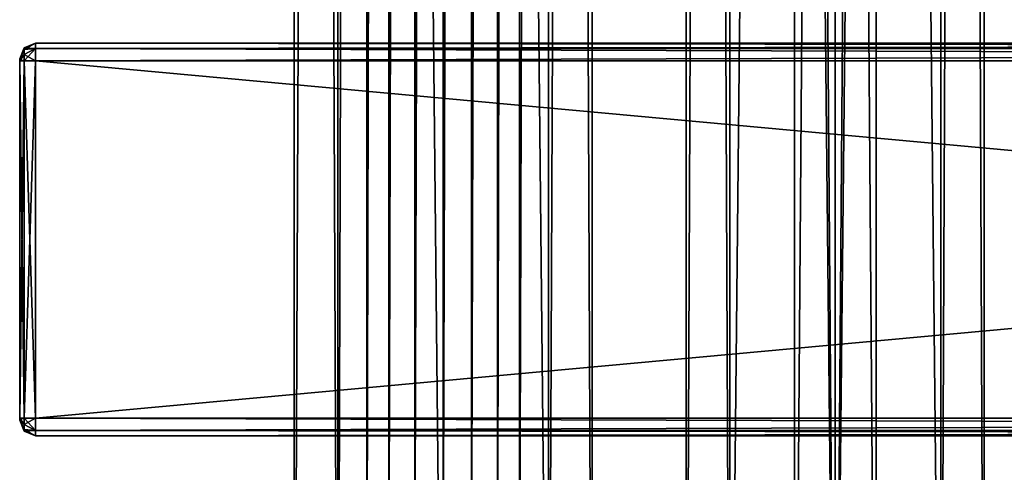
# Model space of a CAD drawing. Extents: x -65 to 446, y -88 to 1318.
# Tile 208 of 229: x -54 to 72, y 66 to 124. Entities that reach past the tile are written whole.
import ezdxf

# ---------------------------------------------------------------- set-up
doc = ezdxf.new("R2010")
doc.units = 0
doc.header["$LTSCALE"] = 65.185185
for name, color, linetype in [('1544', 7, 'CONTINUOUS'), ('1545', 7, 'CONTINUOUS'), ('187', 7, 'CONTINUOUS'), ('189', 7, 'CONTINUOUS'), ('190', 7, 'CONTINUOUS'), ('191', 7, 'CONTINUOUS'), ('192', 7, 'CONTINUOUS'), ('193', 7, 'CONTINUOUS'), ('194', 7, 'CONTINUOUS'), ('195', 7, 'CONTINUOUS'), ('196', 7, 'CONTINUOUS'), ('197', 7, 'CONTINUOUS'), ('198', 7, 'CONTINUOUS'), ('199', 7, 'CONTINUOUS'), ('200', 7, 'CONTINUOUS'), ('201', 7, 'CONTINUOUS'), ('202', 7, 'CONTINUOUS'), ('203', 7, 'CONTINUOUS'), ('204', 7, 'CONTINUOUS'), ('215', 7, 'CONTINUOUS'), ('216', 7, 'CONTINUOUS'), ('247', 7, 'CONTINUOUS'), ('248', 7, 'CONTINUOUS')]:
    doc.layers.add(name, color=color, linetype=linetype)

msp = doc.modelspace()

# ---------------------------------------------------------------- linework, layer by layer
at = {"layer": '1544', "linetype": 'CONTINUOUS'}
for points in [[(50, 0, 6), (55.2, 0, 3), (50, 685, 6), (50, 0, 6)], [(50, 685, 6), (55.2, 0, 3), (55.2, 685, 3), (50, 685, 6)], [(55.2, 0, -3), (50, 0, -6), (55.2, 685, -3), (55.2, 0, -3)], [(50, 0, -6), (50, 685, -6), (55.2, 685, -3), (50, 0, -6)], [(55.2, 0, 3), (55.2, 0, -3), (55.2, 685, 3), (55.2, 0, 3)], [(55.2, 0, -3), (55.2, 685, -3), (55.2, 685, 3), (55.2, 0, -3)]]:
    msp.add_3dface(points, dxfattribs=at)
at = {"layer": '1545', "linetype": 'CONTINUOUS'}
for points in [[(44.8, 0, 3), (50, 0, 6), (44.8, 685, 3), (44.8, 0, 3)], [(50, 0, 6), (50, 685, 6), (44.8, 685, 3), (50, 0, 6)], [(50, 0, -6), (44.8, 0, -3), (50, 685, -6), (50, 0, -6)], [(44.8, 0, -3), (44.8, 0, 3), (44.8, 685, -3), (44.8, 0, -3)], [(44.8, 0, -3), (44.8, 685, -3), (50, 685, -6), (44.8, 0, -3)], [(44.8, 0, 3), (44.8, 685, 3), (44.8, 685, -3), (44.8, 0, 3)]]:
    msp.add_3dface(points, dxfattribs=at)
at = {"layer": '187', "color": 7, "linetype": 'CONTINUOUS'}
for points in [[(-54, 119, 26.75), (-54, 119, 21.25), (-54, 118.93, 21.07), (-54, 119, 26.75)], [(-54, 119, 26.75), (-54, 118.93, 21.07), (-54, 118.93, 26.93), (-54, 119, 26.75)], [(-54, 118.93, 21.07), (-54, 118.75, 21), (-54, 118.93, 26.93), (-54, 118.93, 21.07)], [(-54, 118.75, 21), (-54, 118.75, 27), (-54, 118.93, 26.93), (-54, 118.75, 21)], [(-54, 118.75, 21), (-54, 73.25, 21), (-54, 118.75, 27), (-54, 118.75, 21)], [(-54, 73.25, 21), (-54, 73.25, 27), (-54, 118.75, 27), (-54, 73.25, 21)], [(-54, 73.25, 21), (-54, 73.07, 21.07), (-54, 73.25, 27), (-54, 73.25, 21)], [(-54, 73.07, 21.07), (-54, 73.07, 26.93), (-54, 73.25, 27), (-54, 73.07, 21.07)], [(-54, 73.07, 21.07), (-54, 73, 21.25), (-54, 73.07, 26.93), (-54, 73.07, 21.07)], [(-54, 73, 21.25), (-54, 73, 26.75), (-54, 73.07, 26.93), (-54, 73, 21.25)]]:
    msp.add_3dface(points, dxfattribs=at)
at = {"layer": '189', "color": 7, "linetype": 'CONTINUOUS'}
for points in [[(-52, 121, 26.75), (-52, 120.34, 28.34), (444, 121, 26.75), (-52, 121, 26.75)], [(444, 121, 26.75), (-52, 120.34, 28.34), (444, 120.34, 28.34), (444, 121, 26.75)], [(-52, 120.34, 28.34), (-52, 118.75, 29), (444, 120.34, 28.34), (-52, 120.34, 28.34)], [(444, 120.34, 28.34), (-52, 118.75, 29), (444, 118.75, 29), (444, 120.34, 28.34)]]:
    msp.add_3dface(points, dxfattribs=at)
at = {"layer": '190', "color": 7, "linetype": 'CONTINUOUS'}
for points in [[(444, 118.75, 29), (-52, 118.75, 29), (444, 73.25, 29), (444, 118.75, 29)], [(-52, 118.75, 29), (-52, 73.25, 29), (444, 73.25, 29), (-52, 118.75, 29)]]:
    msp.add_3dface(points, dxfattribs=at)
at = {"layer": '191', "color": 7, "linetype": 'CONTINUOUS'}
for points in [[(444, 73.25, 29), (-52, 73.25, 29), (-52, 71.66, 28.34), (444, 73.25, 29)], [(444, 73.25, 29), (-52, 71.66, 28.34), (444, 71.66, 28.34), (444, 73.25, 29)], [(-52, 71.66, 28.34), (-52, 71, 26.75), (444, 71.66, 28.34), (-52, 71.66, 28.34)], [(444, 71.66, 28.34), (-52, 71, 26.75), (444, 71, 26.75), (444, 71.66, 28.34)]]:
    msp.add_3dface(points, dxfattribs=at)
at = {"layer": '192', "color": 7, "linetype": 'CONTINUOUS'}
for points in [[(444, 71, 26.75), (-52, 71, 26.75), (444, 71, 21.25), (444, 71, 26.75)], [(-52, 71, 26.75), (-52, 71, 21.25), (444, 71, 21.25), (-52, 71, 26.75)]]:
    msp.add_3dface(points, dxfattribs=at)
at = {"layer": '193', "color": 7, "linetype": 'CONTINUOUS'}
for points in [[(-52, 71.66, 19.66), (-52, 73.25, 19), (444, 71.66, 19.66), (-52, 71.66, 19.66)], [(444, 71.66, 19.66), (-52, 73.25, 19), (444, 73.25, 19), (444, 71.66, 19.66)], [(444, 71, 21.25), (-52, 71, 21.25), (-52, 71.66, 19.66), (444, 71, 21.25)], [(444, 71, 21.25), (-52, 71.66, 19.66), (444, 71.66, 19.66), (444, 71, 21.25)]]:
    msp.add_3dface(points, dxfattribs=at)
at = {"layer": '194', "color": 7, "linetype": 'CONTINUOUS'}
for points in [[(444, 73.25, 19), (-52, 73.25, 19), (444, 118.75, 19), (444, 73.25, 19)], [(-52, 73.25, 19), (-52, 118.75, 19), (444, 118.75, 19), (-52, 73.25, 19)]]:
    msp.add_3dface(points, dxfattribs=at)
at = {"layer": '195', "color": 7, "linetype": 'CONTINUOUS'}
for points in [[(-52, 120.34, 19.66), (-52, 121, 21.25), (444, 120.34, 19.66), (-52, 120.34, 19.66)], [(444, 120.34, 19.66), (-52, 121, 21.25), (444, 121, 21.25), (444, 120.34, 19.66)], [(444, 118.75, 19), (-52, 118.75, 19), (-52, 120.34, 19.66), (444, 118.75, 19)], [(444, 118.75, 19), (-52, 120.34, 19.66), (444, 120.34, 19.66), (444, 118.75, 19)]]:
    msp.add_3dface(points, dxfattribs=at)
at = {"layer": '196', "color": 7, "linetype": 'CONTINUOUS'}
for points in [[(-52, 121, 26.75), (444, 121, 26.75), (-52, 121, 21.25), (-52, 121, 26.75)], [(-52, 121, 21.25), (444, 121, 26.75), (444, 121, 21.25), (-52, 121, 21.25)]]:
    msp.add_3dface(points, dxfattribs=at)
at = {"layer": '197', "color": 7, "linetype": 'CONTINUOUS'}
for points in [[(-52, 120.34, 28.34), (-52, 121, 26.75), (-53.41, 120.19, 27.58), (-52, 120.34, 28.34)], [(-52, 121, 26.75), (-53.41, 120.41, 26.75), (-53.41, 120.19, 27.58), (-52, 121, 26.75)], [(-53.41, 120.41, 26.75), (-54, 119, 26.75), (-54, 118.93, 26.93), (-53.41, 120.41, 26.75)], [(-53.41, 120.41, 26.75), (-54, 118.93, 26.93), (-53.41, 120.19, 27.58), (-53.41, 120.41, 26.75)], [(-53.41, 120.19, 27.58), (-54, 118.93, 26.93), (-53.41, 119.58, 28.19), (-53.41, 120.19, 27.58)], [(-54, 118.75, 27), (-53.41, 118.75, 28.41), (-53.41, 119.58, 28.19), (-54, 118.75, 27)], [(-54, 118.93, 26.93), (-54, 118.75, 27), (-53.41, 119.58, 28.19), (-54, 118.93, 26.93)], [(-52, 118.75, 29), (-52, 120.34, 28.34), (-53.41, 118.75, 28.41), (-52, 118.75, 29)], [(-53.41, 118.75, 28.41), (-52, 120.34, 28.34), (-53.41, 119.58, 28.19), (-53.41, 118.75, 28.41)], [(-52, 120.34, 28.34), (-53.41, 120.19, 27.58), (-53.41, 119.58, 28.19), (-52, 120.34, 28.34)]]:
    msp.add_3dface(points, dxfattribs=at)
at = {"layer": '198', "color": 7, "linetype": 'CONTINUOUS'}
for points in [[(-54, 73.25, 27), (-53.41, 73.25, 28.41), (-54, 118.75, 27), (-54, 73.25, 27)], [(-54, 118.75, 27), (-53.41, 73.25, 28.41), (-53.41, 118.75, 28.41), (-54, 118.75, 27)], [(-52, 73.25, 29), (-52, 118.75, 29), (-53.41, 118.75, 28.41), (-52, 73.25, 29)], [(-53.41, 73.25, 28.41), (-52, 73.25, 29), (-53.41, 118.75, 28.41), (-53.41, 73.25, 28.41)]]:
    msp.add_3dface(points, dxfattribs=at)
at = {"layer": '199', "color": 7, "linetype": 'CONTINUOUS'}
for points in [[(-54, 73.25, 27), (-54, 73.07, 26.93), (-53.41, 73.25, 28.41), (-54, 73.25, 27)], [(-53.41, 73.25, 28.41), (-54, 73.07, 26.93), (-53.41, 72.42, 28.19), (-53.41, 73.25, 28.41)], [(-54, 73.07, 26.93), (-54, 73, 26.75), (-53.41, 71.81, 27.58), (-54, 73.07, 26.93)], [(-53.41, 72.42, 28.19), (-54, 73.07, 26.93), (-53.41, 71.81, 27.58), (-53.41, 72.42, 28.19)], [(-54, 73, 26.75), (-53.41, 71.59, 26.75), (-53.41, 71.81, 27.58), (-54, 73, 26.75)], [(-52, 71.66, 28.34), (-52, 73.25, 29), (-53.41, 72.42, 28.19), (-52, 71.66, 28.34)], [(-52, 73.25, 29), (-53.41, 73.25, 28.41), (-53.41, 72.42, 28.19), (-52, 73.25, 29)], [(-52, 71.66, 28.34), (-53.41, 72.42, 28.19), (-53.41, 71.81, 27.58), (-52, 71.66, 28.34)], [(-53.41, 71.59, 26.75), (-52, 71.66, 28.34), (-53.41, 71.81, 27.58), (-53.41, 71.59, 26.75)], [(-52, 71, 26.75), (-52, 71.66, 28.34), (-53.41, 71.59, 26.75), (-52, 71, 26.75)]]:
    msp.add_3dface(points, dxfattribs=at)
at = {"layer": '200', "color": 7, "linetype": 'CONTINUOUS'}
for points in [[(-54, 73, 21.25), (-53.41, 71.59, 21.25), (-54, 73, 26.75), (-54, 73, 21.25)], [(-54, 73, 26.75), (-53.41, 71.59, 21.25), (-53.41, 71.59, 26.75), (-54, 73, 26.75)], [(-52, 71, 21.25), (-52, 71, 26.75), (-53.41, 71.59, 26.75), (-52, 71, 21.25)], [(-53.41, 71.59, 21.25), (-52, 71, 21.25), (-53.41, 71.59, 26.75), (-53.41, 71.59, 21.25)]]:
    msp.add_3dface(points, dxfattribs=at)
at = {"layer": '201', "color": 7, "linetype": 'CONTINUOUS'}
for points in [[(-54, 73.25, 21), (-53.41, 73.25, 19.59), (-53.41, 72.42, 19.81), (-54, 73.25, 21)], [(-54, 73.07, 21.07), (-54, 73.25, 21), (-53.41, 72.42, 19.81), (-54, 73.07, 21.07)], [(-54, 73, 21.25), (-54, 73.07, 21.07), (-53.41, 71.59, 21.25), (-54, 73, 21.25)], [(-53.41, 71.59, 21.25), (-54, 73.07, 21.07), (-53.41, 71.81, 20.42), (-53.41, 71.59, 21.25)], [(-53.41, 71.81, 20.42), (-54, 73.07, 21.07), (-53.41, 72.42, 19.81), (-53.41, 71.81, 20.42)], [(-52, 73.25, 19), (-52, 71.66, 19.66), (-53.41, 73.25, 19.59), (-52, 73.25, 19)], [(-53.41, 73.25, 19.59), (-52, 71.66, 19.66), (-53.41, 72.42, 19.81), (-53.41, 73.25, 19.59)], [(-52, 71.66, 19.66), (-53.41, 71.81, 20.42), (-53.41, 72.42, 19.81), (-52, 71.66, 19.66)], [(-52, 71.66, 19.66), (-52, 71, 21.25), (-53.41, 71.81, 20.42), (-52, 71.66, 19.66)], [(-52, 71, 21.25), (-53.41, 71.59, 21.25), (-53.41, 71.81, 20.42), (-52, 71, 21.25)]]:
    msp.add_3dface(points, dxfattribs=at)
at = {"layer": '202', "color": 7, "linetype": 'CONTINUOUS'}
for points in [[(-54, 118.75, 21), (-53.41, 118.75, 19.59), (-54, 73.25, 21), (-54, 118.75, 21)], [(-54, 73.25, 21), (-53.41, 118.75, 19.59), (-53.41, 73.25, 19.59), (-54, 73.25, 21)], [(-52, 118.75, 19), (-52, 73.25, 19), (-53.41, 73.25, 19.59), (-52, 118.75, 19)], [(-53.41, 118.75, 19.59), (-52, 118.75, 19), (-53.41, 73.25, 19.59), (-53.41, 118.75, 19.59)]]:
    msp.add_3dface(points, dxfattribs=at)
at = {"layer": '203', "color": 7, "linetype": 'CONTINUOUS'}
for points in [[(-52, 121, 21.25), (-52, 120.34, 19.66), (-53.41, 120.41, 21.25), (-52, 121, 21.25)], [(-54, 119, 21.25), (-53.41, 120.41, 21.25), (-53.41, 120.19, 20.42), (-54, 119, 21.25)], [(-54, 118.93, 21.07), (-54, 119, 21.25), (-53.41, 120.19, 20.42), (-54, 118.93, 21.07)], [(-53.41, 119.58, 19.81), (-54, 118.93, 21.07), (-53.41, 120.19, 20.42), (-53.41, 119.58, 19.81)], [(-53.41, 118.75, 19.59), (-54, 118.93, 21.07), (-53.41, 119.58, 19.81), (-53.41, 118.75, 19.59)], [(-53.41, 120.41, 21.25), (-52, 120.34, 19.66), (-53.41, 120.19, 20.42), (-53.41, 120.41, 21.25)], [(-52, 120.34, 19.66), (-52, 118.75, 19), (-53.41, 119.58, 19.81), (-52, 120.34, 19.66)], [(-52, 120.34, 19.66), (-53.41, 119.58, 19.81), (-53.41, 120.19, 20.42), (-52, 120.34, 19.66)], [(-52, 118.75, 19), (-53.41, 118.75, 19.59), (-53.41, 119.58, 19.81), (-52, 118.75, 19)], [(-54, 118.75, 21), (-54, 118.93, 21.07), (-53.41, 118.75, 19.59), (-54, 118.75, 21)]]:
    msp.add_3dface(points, dxfattribs=at)
at = {"layer": '204', "color": 7, "linetype": 'CONTINUOUS'}
for points in [[(-52, 121, 26.75), (-52, 121, 21.25), (-53.41, 120.41, 21.25), (-52, 121, 26.75)], [(-52, 121, 26.75), (-53.41, 120.41, 21.25), (-53.41, 120.41, 26.75), (-52, 121, 26.75)], [(-54, 119, 21.25), (-54, 119, 26.75), (-53.41, 120.41, 26.75), (-54, 119, 21.25)], [(-53.41, 120.41, 21.25), (-54, 119, 21.25), (-53.41, 120.41, 26.75), (-53.41, 120.41, 21.25)]]:
    msp.add_3dface(points, dxfattribs=at)
at = {"layer": '215', "color": 7, "linetype": 'CONTINUOUS'}
for points in [[(0, 2, 19), (13.44, 2, 13.44), (0, 1310, 19), (0, 2, 19)], [(0, 1310, 19), (13.44, 2, 13.44), (13.44, 1310, 13.44), (0, 1310, 19)], [(9.75, 40, -16.31), (9.75, 1272, -16.31), (13.44, 1310, -13.44), (9.75, 40, -16.31)], [(13.44, 2, -13.44), (9.75, 40, -16.31), (13.44, 1310, -13.44), (13.44, 2, -13.44)], [(19, 2), (13.44, 2, -13.44), (19, 1310), (19, 2)], [(19, 1310), (13.44, 2, -13.44), (13.44, 1310, -13.44), (19, 1310)], [(13.44, 2, 13.44), (19, 2), (13.44, 1310, 13.44), (13.44, 2, 13.44)], [(13.44, 1310, 13.44), (19, 2), (19, 1310), (13.44, 1310, 13.44)], [(6.91, 1265.12, -17.7), (9.75, 1272, -16.31), (6.91, 46.88, -17.7), (6.91, 1265.12, -17.7)], [(6.91, 46.88, -17.7), (9.75, 1272, -16.31), (9.75, 40, -16.31), (6.91, 46.88, -17.7)], [(3.63, 1262.95, -18.65), (6.91, 1265.12, -17.7), (3.63, 49.05, -18.65), (3.63, 1262.95, -18.65)], [(3.63, 49.05, -18.65), (6.91, 1265.12, -17.7), (6.91, 46.88, -17.7), (3.63, 49.05, -18.65)], [(0, 1262.25, -19), (3.63, 1262.95, -18.65), (0, 49.75, -19), (0, 1262.25, -19)], [(0, 49.75, -19), (3.63, 1262.95, -18.65), (3.63, 49.05, -18.65), (0, 49.75, -19)]]:
    msp.add_3dface(points, dxfattribs=at)
at = {"layer": '216', "color": 7, "linetype": 'CONTINUOUS'}
for points in [[(-19, 1310), (-13.44, 1310, -13.44), (-19, 2), (-19, 1310)], [(-19, 2), (-13.44, 1310, -13.44), (-13.44, 2, -13.44), (-19, 2)], [(-13.44, 1310, 13.44), (-19, 1310), (-13.44, 2, 13.44), (-13.44, 1310, 13.44)], [(-13.44, 2, 13.44), (-19, 1310), (-19, 2), (-13.44, 2, 13.44)], [(0, 2, 19), (0, 1310, 19), (-13.44, 1310, 13.44), (0, 2, 19)], [(0, 2, 19), (-13.44, 1310, 13.44), (-13.44, 2, 13.44), (0, 2, 19)], [(-13.44, 1310, -13.44), (-9.75, 1272, -16.31), (-13.44, 2, -13.44), (-13.44, 1310, -13.44)], [(-13.44, 2, -13.44), (-9.75, 1272, -16.31), (-9.75, 40, -16.31), (-13.44, 2, -13.44)], [(-9.75, 1272, -16.31), (-6.91, 1265.12, -17.7), (-9.75, 40, -16.31), (-9.75, 1272, -16.31)], [(-9.75, 40, -16.31), (-6.91, 1265.12, -17.7), (-6.91, 46.88, -17.7), (-9.75, 40, -16.31)], [(-6.91, 1265.12, -17.7), (-3.63, 1262.95, -18.65), (-6.91, 46.88, -17.7), (-6.91, 1265.12, -17.7)], [(-6.91, 46.88, -17.7), (-3.63, 1262.95, -18.65), (-3.63, 49.05, -18.65), (-6.91, 46.88, -17.7)], [(-3.63, 1262.95, -18.65), (0, 1262.25, -19), (-3.63, 49.05, -18.65), (-3.63, 1262.95, -18.65)], [(0, 1262.25, -19), (0, 49.75, -19), (-3.63, 49.05, -18.65), (0, 1262.25, -19)]]:
    msp.add_3dface(points, dxfattribs=at)
at = {"layer": '247', "color": 7, "linetype": 'CONTINUOUS'}
for points in [[(63.44, 1310, 13.44), (50, 1310, 19), (63.44, 2, 13.44), (63.44, 1310, 13.44)], [(63.44, 2, 13.44), (50, 1310, 19), (50, 2, 19), (63.44, 2, 13.44)], [(50, 1310, -19), (63.44, 1310, -13.44), (50, 2, -19), (50, 1310, -19)], [(50, 2, -19), (63.44, 1310, -13.44), (63.44, 2, -13.44), (50, 2, -19)], [(69, 1310), (63.44, 1310, 13.44), (69, 2), (69, 1310)], [(69, 2), (63.44, 1310, 13.44), (63.44, 2, 13.44), (69, 2)], [(63.44, 1310, -13.44), (69, 1310), (63.44, 2, -13.44), (63.44, 1310, -13.44)], [(63.44, 2, -13.44), (69, 1310), (69, 2), (63.44, 2, -13.44)]]:
    msp.add_3dface(points, dxfattribs=at)
at = {"layer": '248', "color": 7, "linetype": 'CONTINUOUS'}
for points in [[(31, 1310), (36.56, 1310, -13.44), (31, 2), (31, 1310)], [(31, 2), (36.56, 1310, -13.44), (36.56, 2, -13.44), (31, 2)], [(36.56, 1310, 13.44), (31, 1310), (36.56, 2, 13.44), (36.56, 1310, 13.44)], [(36.56, 2, 13.44), (31, 1310), (31, 2), (36.56, 2, 13.44)], [(50, 2, 19), (50, 1310, 19), (36.56, 1310, 13.44), (50, 2, 19)], [(50, 1310, -19), (50, 2, -19), (36.56, 2, -13.44), (50, 1310, -19)], [(36.56, 1310, -13.44), (50, 1310, -19), (36.56, 2, -13.44), (36.56, 1310, -13.44)], [(50, 2, 19), (36.56, 1310, 13.44), (36.56, 2, 13.44), (50, 2, 19)]]:
    msp.add_3dface(points, dxfattribs=at)

doc.saveas('drawing.dxf')
